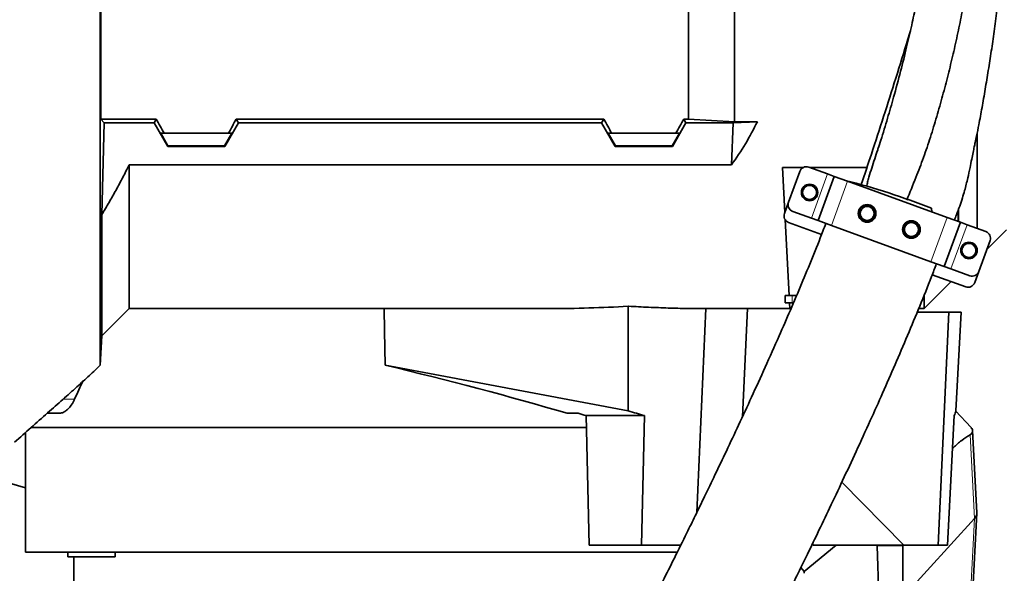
# Model space of a CAD drawing. Header units: millimetres. Extents: x 0 to 14900, y 0 to 10500.
# Tile 41 of 56: x 10976 to 11394, y 5493 to 5729. Entities that reach past the tile are written whole.
import ezdxf

# ---------------------------------------------------------------- set-up
doc = ezdxf.new("R2010")
doc.units = ezdxf.units.MM
doc.header["$LTSCALE"] = 25
doc.styles.add('SLDTEXTSTYLE0', font='TXT', dxfattribs={"width": 0.605})
doc.dimstyles.new('SLDDIMSTYLE1', dxfattribs={"dimtxt": 87.5, "dimasz": 87.5, "dimexe": 0, "dimexo": 0.0625, "dimgap": 21.875, "dimtad": 1, "dimdec": 4, "dimlfac": 25, "dimzin": 12, "dimdsep": 46, "dimtxsty": 'SLDTEXTSTYLE0', "dimsah": 1, "dimcen": 0.09, "dimadec": 1, "dimazin": 3, "dimtfac": 1, "dimtofl": 0, "dimtmove": 0, "dimatfit": 3, "dimfxl": 1, "dimfrac": 2, "dimtolj": 1, "dimtzin": 12, "dimarcsym": 0})

# ---------------------------------------------------------------- blocks, each defined once
blk = doc.blocks.new('_D_7')
at = {"color": 7, "linetype": 'Continuous', "lineweight": 0}
for p, q in [((12219.93, 5733.49), (13700.97, 5733.49)), ((8210.66, 5273.14), (7985.54, 5233.45))]:
    blk.add_line(p, q, dxfattribs=at)
at = {"color": 7, "linetype": 'Continuous', "lineweight": 18}
blk.add_arc((10821.38, 5733.49), 2842.09, 190, 0, dxfattribs=at)
for points in [[(13663.47, 5733.49), (13649.62, 5646.19), (13674.62, 5645.8)], [(8022.47, 5239.96), (8026.72, 5151.68), (8051.27, 5156.4)]]:
    blk.add_solid(points, dxfattribs=at)
at = {"color": 7, "linetype": 'Continuous', "lineweight": 18, "insert": (10935.4, 3003.74), "char_height": 87.5, "attachment_point": 1, "rotation": 5, "style": 'SLDTEXTSTYLE0'}
blk.add_mtext('170°', dxfattribs=at)

msp = doc.modelspace()

# ---------------------------------------------------------------- linework, layer by layer
at = {"color": 7, "linetype": 'Continuous', "lineweight": 35}
for p, q in [((11010.8584941, 5733.4853482), (11010.8584941, 5686.5004937)), ((11260.3804458, 5686.5004937), (11260.3804458, 5733.4853482)), ((11279.8804458, 5685.3890008), (11279.8804458, 5733.4853482)), ((11012.2876265, 5684.9364841), (11010.8584941, 5686.5004937)), ((11034.3891901, 5686.5004937), (11010.8584941, 5686.5004937)), ((11033.4862087, 5684.9364841), (11034.3891901, 5686.5004937)), ((11068.3717016, 5686.5004937), (11224.3891901, 5686.5004937)), ((11069.2746829, 5684.9364841), (11068.3717016, 5686.5004937)), ((11223.4862087, 5684.9364841), (11224.3891901, 5686.5004937)), ((11258.3717016, 5686.5004937), (11260.3804458, 5686.5004937)), ((11259.2746829, 5684.9364841), (11258.3717016, 5686.5004937)), ((11279.8804458, 5685.3890008), (11260.3804458, 5686.5004937)), ((11011.272077, 5645.9115215), (11012.2876265, 5684.9364841)), ((11012.2876265, 5684.9364841), (11033.4862087, 5684.9364841)), ((11039.2491258, 5674.9181494), (11033.4862087, 5684.9364841)), ((11063.5117658, 5674.9181494), (11069.2746829, 5684.9364841)), ((11223.4862087, 5684.9364841), (11069.2746829, 5684.9364841)), ((11229.2491258, 5674.9181494), (11223.4862087, 5684.9364841)), ((11253.5117658, 5674.9181494), (11259.2746829, 5684.9364841)), ((11279.3159868, 5684.9364841), (11259.2746829, 5684.9364841)), ((11278.5714336, 5667.0458604), (11279.3159868, 5684.9364841)), ((11289.6062213, 5685.3890008), (11279.3159868, 5684.9364841)), ((11279.8804458, 5685.3890008), (11289.6062213, 5685.3890008)), ((11037.7303607, 5680.4853482), (11036.2711499, 5680.4853482)), ((11036.2711499, 5680.4853482), (11039.3672497, 5675.1227459)), ((11037.7303607, 5680.4853482), (11065.030531, 5680.4853482)), ((11066.4897418, 5680.4853482), (11063.3936419, 5675.1227459)), ((11065.030531, 5680.4853482), (11066.4897418, 5680.4853482)), ((11227.7303607, 5680.4853482), (11226.2711499, 5680.4853482)), ((11226.2711499, 5680.4853482), (11229.3672497, 5675.1227459)), ((11227.7303607, 5680.4853482), (11255.030531, 5680.4853482)), ((11256.4897418, 5680.4853482), (11253.3936419, 5675.1227459)), ((11255.030531, 5680.4853482), (11256.4897418, 5680.4853482)), ((11382.8804487, 5680.3320172), (11382.8804487, 5640.08061)), ((11039.2491258, 5674.9181494), (11039.3672497, 5675.1227459)), ((11063.5117658, 5674.9181494), (11039.2491258, 5674.9181494)), ((11063.3936419, 5675.1227459), (11039.3672497, 5675.1227459)), ((11063.5117658, 5674.9181494), (11063.3936419, 5675.1227459)), ((11229.2491258, 5674.9181494), (11229.3672497, 5675.1227459)), ((11253.5117658, 5674.9181494), (11229.2491258, 5674.9181494)), ((11253.3936419, 5675.1227459), (11229.3672497, 5675.1227459)), ((11253.5117658, 5674.9181494), (11253.3936419, 5675.1227459)), ((11022.8804458, 5605.9853482), (11022.8804458, 5667.0458604)), ((11022.8804458, 5667.0458604), (11278.5714336, 5667.0458604)), ((11309.0656752, 5665.9467534), (11300.2380017, 5665.9467534)), ((11300.2380017, 5665.9467534), (11301.2393828, 5646.8392635)), ((11319.4238492, 5663.1769234), (11311.4364619, 5666.0840946)), ((11336.1334468, 5665.9467534), (11311.8138038, 5665.9467534)), ((11302.8030416, 5651.1353805), (11307.5913236, 5664.2910772)), ((11315.4025242, 5643.3570106), (11322.242927, 5662.150863)), ((11322.242927, 5662.150863), (11319.4238492, 5663.1769234)), ((11327.8810827, 5660.0987421), (11322.242927, 5662.150863)), ((11370.1672507, 5644.7078357), (11327.8810827, 5660.0987421)), ((11302.8030416, 5651.1353805), (11301.0929409, 5646.4369174)), ((11363.7410883, 5647.0467675), (11363.5038194, 5648.5837811)), ((11375.0671687, 5648.1780401), (11375.0671687, 5642.9244114)), ((11011.272077, 5645.9115215), (11011.272077, 5594.3769794)), ((11301.4002107, 5643.7704849), (11303.092203, 5611.4853482)), ((11312.5834463, 5644.383071), (11304.596059, 5647.2902422)), ((11315.4025242, 5643.3570106), (11312.5834463, 5644.383071)), ((11375.8054064, 5642.6557148), (11370.1672507, 5644.7078357)), ((11374.8273832, 5643.0116861), (11374.8273832, 5647.5288023)), ((11302.8859583, 5642.5917791), (11316.8776136, 5637.4992331)), ((11321.0406799, 5641.3048897), (11315.4025242, 5643.3570106)), ((11363.3268478, 5625.9139833), (11321.0406799, 5641.3048897)), ((11368.9650035, 5623.8618624), (11375.8054064, 5642.6557148)), ((11378.6244843, 5641.6296544), (11375.8054064, 5642.6557148)), ((11386.6118715, 5638.7224832), (11378.6244843, 5641.6296544)), ((11387.0500466, 5631.1549461), (11395.3804487, 5639.4853482)), ((11383.616607, 5621.7216482), (11388.404889, 5634.8773449)), ((11368.9650035, 5623.8618624), (11363.3268478, 5625.9139833)), ((11371.7840814, 5622.835802), (11368.9650035, 5623.8618624)), ((11379.7714687, 5619.9286308), (11371.7840814, 5622.835802)), ((11363.8687328, 5620.3958644), (11378.061368, 5615.2301677)), ((11381.9065063, 5617.0231851), (11383.616607, 5621.7216482)), ((11360.3804458, 5605.9853482), (11371.876407, 5617.4813094)), ((11301.3804458, 5608.4853482), (11301.3804458, 5611.4853482)), ((11301.3804458, 5611.4853482), (11303.092203, 5611.4853482)), ((11303.092203, 5611.4853482), (11306.2317224, 5611.4853482)), ((11360.3804458, 5605.9853482), (11360.3804458, 5611.5316722)), ((11011.272077, 5594.3769794), (11022.8804458, 5605.9853482)), ((11022.8804458, 5605.9853482), (11201.3496345, 5605.9853482)), ((11234.7652613, 5606.9928662), (11234.8097372, 5562.5106085)), ((11267.7745352, 5605.9949882), (11263.8649011, 5519.2876133)), ((11265.203844, 5605.9853482), (11303.3804458, 5605.9853482)), ((11285.4274739, 5605.9853482), (11283.2641337, 5560.0064972)), ((11304.3804458, 5608.4853482), (11301.3804458, 5608.4853482)), ((11303.3804458, 5605.9853482), (11303.2494264, 5608.4853482)), ((11303.8953867, 5605.9853482), (11303.3804458, 5605.9853482)), ((11304.9573575, 5608.4853482), (11304.3804458, 5608.4853482)), ((11358.1172606, 5605.9853482), (11360.3804458, 5605.9853482)), ((11357.4951246, 5604.4853482), (11370.9488081, 5604.4853482)), ((11370.9488081, 5604.4853482), (11366.3062582, 5505.4853482)), ((11376.146217, 5604.4853482), (11370.9488081, 5604.4853482)), ((11373.8878125, 5562.4729506), (11376.146217, 5604.4853482)), ((11010.6226613, 5581.9853902), (11011.272077, 5594.3769794)), ((11234.8097372, 5562.5106085), (11131.5330641, 5581.9354253)), ((10988.1038281, 5561.4853482), (10993.1091341, 5561.4853482)), ((11208.8231675, 5561.4853482), (11213.5391958, 5561.4853482)), ((11216.9473397, 5560.4853482), (11241.6389153, 5560.4853482)), ((11218.1882569, 5505.4853482), (11216.9473397, 5560.4853482)), ((11240.3979981, 5505.4853482), (11241.6389153, 5560.4853482)), ((11370.3215714, 5505.4853482), (11373.1907292, 5560.4853482)), ((11380.3215768, 5555.3883864), (11373.6953774, 5562.5236041)), ((10978.8804458, 5553.3143284), (10978.8804458, 5502.4853482)), ((11217.0601503, 5555.4853482), (10981.1627946, 5555.4853482)), ((11382.7791832, 5519.1613354), (11380.93742, 5554.1629498)), ((10969.6101902, 5532.4585482), (10978.8804458, 5529.8231378)), ((11325.5075742, 5532.2830545), (11351.8386613, 5505.4853482)), ((11378.7031652, 5441.4550674), (11382.7839076, 5519.0082414)), ((11351.3804458, 5483.3527797), (11381.7537428, 5516.7279467)), ((10998.0682404, 5502.4853482), (10978.8804458, 5502.4853482)), ((10996.887453, 5502.4853482), (10996.887453, 5500.4853482)), ((11255.7150328, 5502.4853482), (10998.0682404, 5502.4853482)), ((11016.887453, 5500.4853482), (11016.887453, 5502.4853482)), ((11240.3979981, 5505.4853482), (11218.1882569, 5505.4853482)), ((11257.1679742, 5505.4853482), (11240.3979981, 5505.4853482)), ((11309.4846507, 5494.2955562), (11323.0650438, 5505.4853482)), ((11313.3024853, 5505.4853482), (11351.8386613, 5505.4853482)), ((11341.252928, 5482.7197232), (11340.4613767, 5505.1676074)), ((11351.3804458, 5505.4853482), (11351.3804458, 5505.1676074)), ((11351.3804458, 5505.1676074), (11351.3804458, 5482.7197232)), ((11351.8386613, 5505.4853482), (11366.3062582, 5505.4853482)), ((11370.3215714, 5505.4853482), (11366.3062582, 5505.4853482)), ((11016.887453, 5500.4853482), (10996.887453, 5500.4853482)), ((10999.3804458, 5500.4853482), (10999.3804458, 5474.4853482)), ((11308.132087, 5495.9989046), (11309.4846483, 5494.2955541))]:
    msp.add_line(p, q, dxfattribs=at)
at = {"color": 8, "linetype": 'Continuous', "lineweight": 18}
for p, q in [((11312.5834463, 5644.383071), (11319.4238492, 5663.1769234)), ((11321.0406799, 5641.3048897), (11327.8810827, 5660.0987421)), ((11363.3268478, 5625.9139833), (11370.1672507, 5644.7078357)), ((11371.7840814, 5622.835802), (11378.6244843, 5641.6296544)), ((11304.3804458, 5611.4853482), (11304.3804458, 5608.4853482)), ((10994.9543566, 5567.5579588), (10999.737703, 5567.5579588)), ((11381.7537428, 5516.7279467), (11379.8877564, 5552.3212428)), ((11377.6793308, 5439.0687825), (11381.7537428, 5516.7279467)), ((11351.3804458, 5505.1676074), (11340.4613767, 5505.1676074))]:
    msp.add_line(p, q, dxfattribs=at)
at = {"color": 7, "linetype": 'Continuous', "lineweight": 35, "flags": 128}
msp.add_lwpolyline([(11131.5330641, 5581.9354253), (11131.3383711, 5596.5305544), (11131.2120454, 5605.9853482)], dxfattribs=at)
at = {"color": 7, "linetype": 'Continuous', "lineweight": 35}
for centre, radius in [((11311.7750309, 5655.3190879), 3.5), ((11311.7750309, 5655.3190879), 3), ((11336.2070391, 5646.4265641), 3.75), ((11336.2070391, 5646.4265641), 2.9710191), ((11355.0008915, 5639.5861613), 3.75), ((11355.0008915, 5639.5861613), 2.9710191), ((11379.4328996, 5630.6936375), 3.5), ((11379.4328996, 5630.6936375), 3)]:
    msp.add_circle(centre, radius, dxfattribs=at)
at = {"color": 7, "linetype": 'Continuous', "lineweight": 18}
for radius in [2601, 911]:
    msp.add_arc((10821.3804458, 5733.4853482), radius, 190, 170, dxfattribs=at)
at = {"color": 7, "linetype": 'Continuous', "lineweight": 35}
for centre, radius, start, end in [((11310.4104015, 5663.2650168), 3, 70, 160), ((11253.9233243, 5373.0776157), 296.4987893, 68.310184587, 75.750546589), ((11305.6221194, 5650.1093201), 3, 160, 250), ((11336.2070391, 5646.4265641), 3.5, 26.483840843, 294.402129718), ((11303.9120187, 5645.410857), 3, 160, 250), ((11355.0008915, 5639.5861613), 3.5, 207.757790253, 111.035415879), ((11385.5858111, 5635.9034053), 3, 340, 70), ((11380.7975291, 5622.7477086), 3, 250, 340), ((11379.0874284, 5618.0492455), 3, 250, 340)]:
    msp.add_arc(centre, radius, start, end, dxfattribs=at)
for centre, major_axis, ratio, start_param, end_param in [((10998.8333577, 5733.4853482), (-85.07475, 146.9493494), 0.0453552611, 4.317285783, 4.3608035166), ((11103.9275339, 5733.4853482), (85.07475, 146.9493494), 0.0453552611, 1.9223817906, 1.9658995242), ((11188.8333577, 5733.4853482), (-85.07475, 146.9493494), 0.0453552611, 4.317285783, 4.3608035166), ((11293.9275339, 5733.4853482), (85.07475, 146.9493494), 0.0453552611, 1.9223817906, 1.9658995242), ((11148.8834274, 5733.4853482), (151.9485831, 0), 0.8390996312, 5.7350530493, 5.896385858), ((11185.8285669, 5733.4853482), (267.7211703, -9.5443731), 0.4749055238, 4.7873168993, 4.913114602), ((11139.2954115, 5561.1043293), (164.4426199, -40.2773332), 0.1088970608, 1.1610859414, 1.6446671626), ((11141.3804458, 5478.9903176), (0, 190.9197555), 0.8374614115, 1.0424020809, 1.0884040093), ((11143.6056472, 5559.8247559), (175.497327, -42.9849897), 0.1088970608, 1.1664848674, 1.1877493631), ((11138.4281571, 5561.3617899), (232.8412946, -57.030388), 0.1088970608, 1.1383987, 1.1708495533), ((11141.6939501, 5561.3617899), (232.8992772, 6.4403518), 0.2665520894, 6.1657688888, 6.1976162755), ((11143.8860363, 5496.1094851), (-141.9949519, 142.6741424), 0.7601357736, 4.1171616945, 4.1209355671), ((11341.0036758, 5504.4853482), (-0.2725001, 5.9999546), 0.0856380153, 1.3994588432, 1.4529505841), ((11141.3804458, 8873.0414113), (-248.2312782, 5546.5276411), 0.0038327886, 4.057027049, 4.0572112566)]:
    msp.add_ellipse(centre, major_axis=major_axis, ratio=ratio, start_param=start_param, end_param=end_param, dxfattribs=at)
for points, knots in [([(11373.2291373, 5643.5927483), (11373.5344937, 5644.3200421), (11374.3557101, 5646.2760046), (11375.4971024, 5649.4139895), (11376.6404938, 5652.8602471), (11377.8127641, 5656.8348455), (11378.8998657, 5661.1415852), (11379.8505297, 5665.6148533), (11380.5721169, 5669.2391003), (11381.1673957, 5672.1718741), (11381.6552778, 5674.5262093), (11382.1483154, 5676.8668637), (11382.8172442, 5679.983394), (11383.8264252, 5684.9061474), (11385.0332843, 5691.5355666), (11386.3526647, 5699.2635755), (11387.6797016, 5707.2507795), (11388.9669141, 5715.4233249), (11390.1739986, 5723.8736069), (11391.1871566, 5732.1252578), (11392.0127972, 5740.1025764), (11392.6637282, 5747.686127), (11393.1594473, 5755.2906933), (11393.4567835, 5762.6658423), (11393.5469287, 5769.3164972), (11393.4882002, 5774.8473703), (11393.3600602, 5778.9273517), (11393.2203162, 5781.8530438), (11393.0961023, 5783.939599), (11392.9680299, 5785.8234991), (11392.8682861, 5787.0464521), (11392.8148624, 5787.7014776)], [0, 0, 0, 0, 0.01605203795, 0.04316987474, 0.06749738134, 0.08935519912, 0.12669986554, 0.15697091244, 0.18167293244, 0.20189731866, 0.21815691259, 0.23077059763, 0.25056393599, 0.28235896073, 0.33243726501, 0.38579990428, 0.44018022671, 0.49524339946, 0.55220477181, 0.61185534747, 0.66283044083, 0.71451152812, 0.76655755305, 0.81880728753, 0.86735604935, 0.90667870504, 0.9378438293, 0.95710789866, 0.97209385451, 0.98505319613, 1, 1, 1, 1]), ([(11365.1585021, 5783.730348), (11365.0119763, 5782.5220266), (11364.5973259, 5779.1026204), (11363.7800628, 5773.2223441), (11362.7842732, 5766.5819718), (11361.7610226, 5760.2740458), (11360.7399247, 5754.3487763), (11359.6336643, 5748.2824096), (11358.377335, 5741.7560937), (11356.885906, 5734.4359236), (11355.0848537, 5726.1242219), (11352.9326783, 5716.8279392), (11350.3834281, 5706.5763926), (11347.671944, 5696.4584553), (11344.8420882, 5686.6732177), (11342.6304855, 5679.3804284), (11341.2180025, 5675.1365681), (11340.8174673, 5673.9331443)], [0, 0, 0, 0, 0.037234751, 0.1053699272, 0.1723486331, 0.2273595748, 0.2816790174, 0.3353333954, 0.3920414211, 0.4570097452, 0.530364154, 0.612202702, 0.7026160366, 0.8016646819, 0.8816306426, 0.9664342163, 1, 1, 1, 1]), ([(11353.0012307, 5652.1059939), (11354.3283081, 5655.2889113), (11356.803341, 5661.2251326), (11360.1794862, 5670.1698561), (11363.1239547, 5678.815136), (11365.7749525, 5687.5834593), (11368.2884662, 5696.4154985), (11370.6059708, 5705.2793413), (11372.7601268, 5714.1682622), (11374.7483736, 5723.1091086), (11376.7248386, 5732.93344), (11378.2407842, 5741.7083548), (11379.3574435, 5749.4074081), (11379.8106344, 5753.251264), (11380.03739, 5755.1745503)], [0, 0, 0, 0, 0.0982533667, 0.1832450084, 0.2684618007, 0.3540824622, 0.4398493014, 0.5247990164, 0.6098128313, 0.6950784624, 0.7804737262, 0.8899737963, 0.9449480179, 1, 1, 1, 1]), ([(11010.6226613, 5581.9853902), (11010.6226413, 5582.0851037), (11010.622601, 5582.2852244), (11010.6227113, 5583.9249413), (11010.6226287, 5586.572733), (11010.622651, 5590.2996167), (11010.6227091, 5595.0077653), (11010.6225959, 5600.6661062), (11010.6226949, 5607.3443985), (11010.6226694, 5614.9204177), (11010.6226106, 5623.2839933), (11010.6227185, 5632.4009415), (11010.6226219, 5642.3489939), (11010.6226561, 5652.9331986), (11010.6227044, 5664.0070884), (11010.6225929, 5675.5316697), (11010.6226988, 5687.610227), (11010.6226802, 5698.6369809), (11010.6226167, 5708.3488774), (11010.6226597, 5716.6445275), (11010.6226918, 5725.0345387), (11010.6226691, 5730.6655026), (11010.6226577, 5733.4853477)], [0, 0, 0, 0, 0.05271971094, 0.10580616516, 0.16004608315, 0.21468469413, 0.26739767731, 0.32047527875, 0.37470600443, 0.42933500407, 0.48210358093, 0.53523986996, 0.58953291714, 0.64422597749, 0.6969391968, 0.75001706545, 0.80424815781, 0.85887742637, 0.89388729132, 0.92900395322, 0.96444696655, 1, 1, 1, 1]), ([(11354.5726034, 5724.0170688), (11354.2223441, 5722.8445466), (11352.2190772, 5716.1384435), (11348.4251563, 5703.979559), (11343.2605848, 5687.6998179), (11338.3641684, 5672.6240604), (11335.1668453, 5663.0158848), (11333.7290334, 5658.6951613)], [0, 0, 0, 0, 0.05345726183, 0.30574254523, 0.55581672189, 0.80025415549, 1, 1, 1, 1]), ([(11340.8417805, 5673.9252095), (11340.7914948, 5673.7716589), (11339.8964206, 5671.0384915), (11338.5637481, 5667.0220516), (11337.1627511, 5662.4715944), (11336.4167888, 5659.8459504), (11336.0929326, 5658.5177593), (11335.9308801, 5657.8531534)], [0, 0, 0, 0, 0.0288666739, 0.5138204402, 0.7565670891, 0.8781900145, 1, 1, 1, 1]), ([(11022.8804458, 5667.0458604), (11021.9818642, 5665.25068), (11020.1841884, 5661.6592954), (11017.3216977, 5656.3540156), (11014.3612829, 5651.0974895), (11012.3019436, 5647.640398), (11011.272077, 5645.9115215)], [0, 0, 0, 0, 0.24968864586, 0.49951971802, 0.74971197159, 1, 1, 1, 1]), ([(11337.6530231, 5643.2392251), (11337.7390052, 5643.2849471), (11337.9115447, 5643.3766971), (11338.1589951, 5643.5422327), (11338.3966633, 5643.7288853), (11338.618101, 5643.9354548), (11338.8209605, 5644.1586784), (11339.0049515, 5644.3980001), (11339.1706919, 5644.6555926), (11339.3126343, 5644.9239931), (11339.4299902, 5645.1990626), (11339.5233221, 5645.4785319), (11339.5942842, 5645.7677475), (11339.6561882, 5646.1559661), (11339.6704142, 5646.548488), (11339.6382519, 5646.9358067), (11339.5841293, 5647.2613099), (11339.4921872, 5647.6173489), (11339.3906722, 5647.8637647), (11339.3397497, 5647.987373)], [0, 0, 0, 0, 0.0532785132, 0.1069134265, 0.1616945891, 0.2168821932, 0.2701646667, 0.3238338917, 0.3787380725, 0.434074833, 0.4860824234, 0.5384604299, 0.5914122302, 0.6451490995, 0.7487124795, 0.8010770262, 0.8543014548, 0.9269139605, 1, 1, 1, 1]), ([(11318.6736173, 5642.1678435), (11318.2608347, 5641.073792), (11316.426428, 5636.2118252), (11312.969012, 5627.6312947), (11308.3581827, 5616.4302757), (11303.633028, 5605.3239539), (11298.4892418, 5593.5123914), (11292.9997225, 5581.1994417), (11287.2540396, 5568.5825316), (11281.7568332, 5556.7232584), (11276.5740615, 5545.7072313), (11271.756986, 5535.5964066), (11267.3444331, 5526.4341782), (11263.3526587, 5518.2222518), (11259.077388, 5509.49706), (11254.4793428, 5500.1976135), (11249.5354837, 5490.2987565), (11244.9347318, 5481.1707197), (11241.3441466, 5474.1060055), (11238.6823221, 5468.8987345), (11236.8654087, 5465.3567293), (11235.1580909, 5462.0393198), (11233.5877665, 5458.9975113), (11232.1750943, 5456.2687731), (11230.8085539, 5453.6356978), (11229.2548298, 5450.6495543), (11227.3312449, 5446.9645578), (11224.9888742, 5442.4957905), (11222.2799868, 5437.3531185), (11219.2178271, 5431.5730449), (11215.1112985, 5423.8728416), (11210.2002818, 5414.7548627), (11204.7485333, 5404.7654318), (11199.6703947, 5395.5884664), (11194.9792681, 5387.2352112), (11190.6772697, 5379.6956525), (11186.7672557, 5372.9609291), (11183.0841935, 5366.7379114), (11179.6905028, 5361.135848), (11176.6066439, 5356.1932564), (11174.5154213, 5352.9565862), (11173.1528684, 5350.901496), (11172.2985067, 5349.6317664), (11171.3790245, 5348.2892901), (11170.3998623, 5346.8918275), (11169.4809875, 5345.6173651), (11168.7210378, 5344.5950814), (11168.157396, 5343.8580494), (11167.7297898, 5343.3125278), (11167.3596968, 5342.8505721), (11167.0026721, 5342.4176102), (11166.6949599, 5342.0523488), (11166.4226934, 5341.7539982), (11166.461807, 5341.7854487), (11166.4747447, 5341.7958516)], [0, 0, 0, 0, 0.0082048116, 0.0364621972, 0.0651221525, 0.0938184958, 0.1222230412, 0.1571678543, 0.1907566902, 0.2226342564, 0.2525160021, 0.2801785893, 0.3054510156, 0.3282055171, 0.3485618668, 0.3786640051, 0.4069045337, 0.4332075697, 0.4575214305, 0.4685530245, 0.4789886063, 0.4888217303, 0.4980146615, 0.506135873, 0.5132882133, 0.5217295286, 0.5331696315, 0.546845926, 0.5627281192, 0.5807750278, 0.6009322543, 0.6357234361, 0.6689931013, 0.7005973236, 0.7305398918, 0.7588404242, 0.7855325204, 0.8105445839, 0.837530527, 0.8622950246, 0.8856903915, 0.8934960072, 0.9017071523, 0.9115273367, 0.9230026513, 0.9352438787, 0.9454619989, 0.9537492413, 0.9603271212, 0.9670796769, 0.9755278, 0.9847956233, 0.9949708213, 1, 1, 1, 1]), ([(11353.7445842, 5642.8529168), (11353.6560894, 5642.812118), (11353.4785093, 5642.7302481), (11353.2218144, 5642.5788532), (11352.973642, 5642.4057342), (11352.7405128, 5642.2116991), (11352.5249854, 5641.9998602), (11352.3274044, 5641.7707388), (11352.1470644, 5641.5221827), (11351.9901117, 5641.2615701), (11351.8575404, 5640.9930566), (11351.7488702, 5640.7189804), (11351.6620573, 5640.4338328), (11351.5790385, 5640.0495271), (11351.5435313, 5639.6583685), (11351.5547767, 5639.269889), (11351.5964027, 5638.8973614), (11351.6949234, 5638.4482684), (11351.8338092, 5638.1207846), (11351.9036564, 5637.9560893)], [0, 0, 0, 0, 0.0508970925, 0.1021337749, 0.1544641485, 0.2071830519, 0.2580842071, 0.3093562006, 0.36181383, 0.4146874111, 0.4642471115, 0.5141608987, 0.5646237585, 0.615838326, 0.7143202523, 0.7641178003, 0.8147375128, 0.9068294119, 1, 1, 1, 1]), ([(11162.6453141, 5361.9129025), (11162.5278921, 5361.5812897), (11161.9602155, 5359.9781071), (11161.0524344, 5357.2674794), (11159.9761949, 5353.9815032), (11159.1598407, 5351.3959496), (11158.5533073, 5349.4245685), (11158.1172718, 5347.9772921), (11157.7700365, 5346.8031585), (11157.4875607, 5345.8327017), (11157.1487903, 5344.6518463), (11156.7241948, 5343.1364133), (11156.1805141, 5341.119261), (11155.5878766, 5338.7987544), (11154.9369332, 5336.0017009), (11154.4388793, 5333.5173616), (11154.0760017, 5331.3248746), (11153.8326023, 5329.510359), (11153.6535683, 5327.6775131), (11153.5533888, 5325.8790298), (11153.533498, 5324.2361946), (11153.5789073, 5322.7683506), (11153.675681, 5321.3848058), (11153.8686528, 5319.6948035), (11154.2350567, 5317.6184694), (11154.8212032, 5315.3534588), (11155.5708104, 5313.2205982), (11156.3760187, 5311.3884974), (11157.3085499, 5309.6114135), (11158.5061709, 5307.6941163), (11160.1020133, 5305.5974732), (11162.2925501, 5303.2848468), (11165.0304036, 5301.0482101), (11168.5158618, 5298.9848097), (11172.1973505, 5297.5273948), (11175.8210583, 5296.6831926), (11179.1513439, 5296.3787241), (11182.0933489, 5296.4539278), (11185.0052882, 5296.8345636), (11188.1978776, 5297.625789), (11191.3231325, 5298.8246701), (11194.3217031, 5300.389325), (11196.8790989, 5302.090919), (11198.7946266, 5303.6180718), (11200.2414777, 5304.8968275), (11201.7593024, 5306.3586868), (11203.3080741, 5307.9851421), (11204.8666394, 5309.7481386), (11206.3651522, 5311.5555153), (11207.6259498, 5313.1542248), (11208.5893306, 5314.4170714), (11209.3268237, 5315.4044722), (11210.0462502, 5316.3840398), (11210.8841625, 5317.5448542), (11212.0870431, 5319.2446035), (11213.5513426, 5321.3692686), (11215.1252342, 5323.7171294), (11216.4804374, 5325.7804374), (11217.6863225, 5327.6448659), (11218.8634413, 5329.4892699), (11220.5144233, 5332.1085468), (11222.802705, 5335.8048335), (11225.9150688, 5340.9445717), (11229.5031602, 5346.9948385), (11233.5317455, 5353.9203106), (11237.9445192, 5361.6399534), (11242.7076254, 5370.1054205), (11247.1920191, 5378.1925181), (11251.3078554, 5385.6994521), (11254.9781416, 5392.4522497), (11258.7124865, 5399.3814614), (11262.3381904, 5406.1636192), (11265.6739203, 5412.448683), (11268.5683253, 5417.9363383), (11271.0206551, 5422.6099622), (11273.0351498, 5426.4653477), (11274.6882606, 5429.6400007), (11276.1670876, 5432.4877684), (11277.8646393, 5435.7652521), (11279.916159, 5439.7399877), (11282.2533163, 5444.287513), (11284.6034791, 5448.8801116), (11286.9634861, 5453.5117026), (11289.3231922, 5458.1628121), (11291.8511178, 5463.1672997), (11294.681948, 5468.7983586), (11297.9906402, 5475.4178654), (11301.7718863, 5483.0339977), (11305.9291794, 5491.4734657), (11310.4322743, 5500.6956854), (11315.2454789, 5510.6503393), (11320.4127637, 5521.4584667), (11325.8976843, 5533.0814253), (11331.6534154, 5545.4627756), (11337.3225586, 5557.8728662), (11342.8323735, 5570.1664566), (11348.1121911, 5582.1967438), (11353.3812026, 5594.4957883), (11358.5510829, 5606.9759968), (11362.6428902, 5617.1201448), (11364.9135897, 5623.1326317), (11365.5836375, 5624.9068222)], [0, 0, 0, 0, 0.0042899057, 0.0207395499, 0.0351680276, 0.0475376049, 0.0554763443, 0.0622320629, 0.0678025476, 0.0722253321, 0.0764239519, 0.0851653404, 0.0945589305, 0.1067371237, 0.120282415, 0.1351896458, 0.1438035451, 0.1522019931, 0.1603951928, 0.1683045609, 0.1752277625, 0.1810152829, 0.1856905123, 0.1904391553, 0.1960281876, 0.2023596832, 0.2080565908, 0.2126868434, 0.2164587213, 0.2207925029, 0.2259092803, 0.231616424, 0.2390624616, 0.2465530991, 0.2539482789, 0.2609972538, 0.267505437, 0.2734115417, 0.2798839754, 0.2873513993, 0.2958067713, 0.3027839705, 0.3099999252, 0.3171271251, 0.3244870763, 0.3325843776, 0.3414289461, 0.351031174, 0.3602347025, 0.3679122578, 0.3728788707, 0.3769096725, 0.3808706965, 0.3857943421, 0.3916902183, 0.4017034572, 0.410311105, 0.4170747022, 0.4230725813, 0.4290107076, 0.434983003, 0.4477668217, 0.4622177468, 0.4784146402, 0.4959555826, 0.5144178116, 0.5338264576, 0.5541963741, 0.5680262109, 0.5822658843, 0.5969112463, 0.6110600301, 0.623684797, 0.6347442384, 0.6437104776, 0.6512391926, 0.6573168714, 0.6621987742, 0.6677673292, 0.6762742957, 0.6850711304, 0.6937771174, 0.7023885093, 0.7112607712, 0.7199372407, 0.7303733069, 0.7425588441, 0.7564751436, 0.7720916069, 0.7884055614, 0.8061470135, 0.8252404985, 0.845586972, 0.8670597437, 0.8894997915, 0.9093566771, 0.9296373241, 0.950187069, 0.9708359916, 0.991394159, 1, 1, 1, 1]), ([(11265.203844, 5606.0054075), (11263.4276693, 5606.0059854), (11259.0170219, 5606.0074207), (11251.7496832, 5606.2065883), (11243.4400522, 5606.5355864), (11237.7275253, 5606.8298564), (11234.8184268, 5606.9899406), (11234.7652613, 5606.9928662)], [0, 0, 0, 0, 0.1819689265, 0.4518703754, 0.7231808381, 0.9949409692, 1, 1, 1, 1]), ([(10974.2280432, 5549.1748979), (10976.560432, 5551.2532978), (10981.2294273, 5555.413856), (10988.0854933, 5561.4673832), (10994.5851954, 5567.2171312), (11000.5221022, 5572.5320812), (11005.889718, 5577.4256764), (11009.2065332, 5580.6233649), (11010.7807989, 5582.1410892)], [0, 0, 0, 0, 0.19038762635, 0.38111953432, 0.55738461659, 0.71923568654, 0.86674035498, 1, 1, 1, 1]), ([(10999.737703, 5567.5579588), (10999.5637214, 5567.182241), (10999.2143949, 5566.4278613), (10998.6271106, 5565.4191923), (10997.998546, 5564.5030202), (10997.1238125, 5563.4465174), (10996.2054945, 5562.6242562), (10995.2690882, 5562.0416037), (10994.5420151, 5561.7207552), (10993.8182331, 5561.5197862), (10993.3393888, 5561.5000629), (10993.1091341, 5561.4905789)], [0, 0, 0, 0, 0.0979054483, 0.1965780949, 0.2975303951, 0.399211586, 0.5960528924, 0.6957614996, 0.7967011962, 0.9022427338, 1, 1, 1, 1]), ([(11372.464565, 5546.5652243), (11372.5966204, 5546.6875132), (11373.8909034, 5547.8860742), (11376.3507332, 5550.0967978), (11378.70881, 5551.5793301), (11379.8877921, 5552.3205608)], [0, 0, 0, 0, 0.0537597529, 0.5269024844, 1, 1, 1, 1]), ([(11379.8866022, 5552.3218743), (11380.1948048, 5552.5620802), (11380.8118773, 5553.0430119), (11381.0047031, 5554.0889956), (11380.8528454, 5554.8289066), (11380.429722, 5555.2367711), (11380.296544, 5555.3651463)], [0, 0, 0, 0, 0.2910334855, 0.5826970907, 0.868654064, 1, 1, 1, 1]), ([(11381.752615, 5516.7279549), (11382.0338992, 5517.1057297), (11382.5964711, 5517.861284), (11382.900823, 5518.6783115), (11382.7496276, 5519.1160208), (11382.7291759, 5519.1752283)], [0, 0, 0, 0, 0.4637271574, 0.9274601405, 1, 1, 1, 1])]:
    msp.add_open_spline(points, degree=3, knots=knots, dxfattribs=at)

# ---------------------------------------------------------------- dimensions: what is measured, and where the dimension line sits
at = {"color": 7, "linetype": 'Continuous', "lineweight": 18}
dim = msp.add_angular_dim_2l(base=(11069.0845311, 2902.214698), line1=((9924.2205828, 5575.2918583), (8259.8954802, 5281.8264381)), line2=((12169.92932, 5733.4853482), (9472.8315717, 5733.4853482)), dimstyle='SLDDIMSTYLE1', dxfattribs=at)
dim.commit()
dim.dimension.update_dxf_attribs({"geometry": '_D_7', "text_midpoint": (11069.0845311, 2902.214698), "dimtype": 162})

doc.saveas('drawing.dxf')
